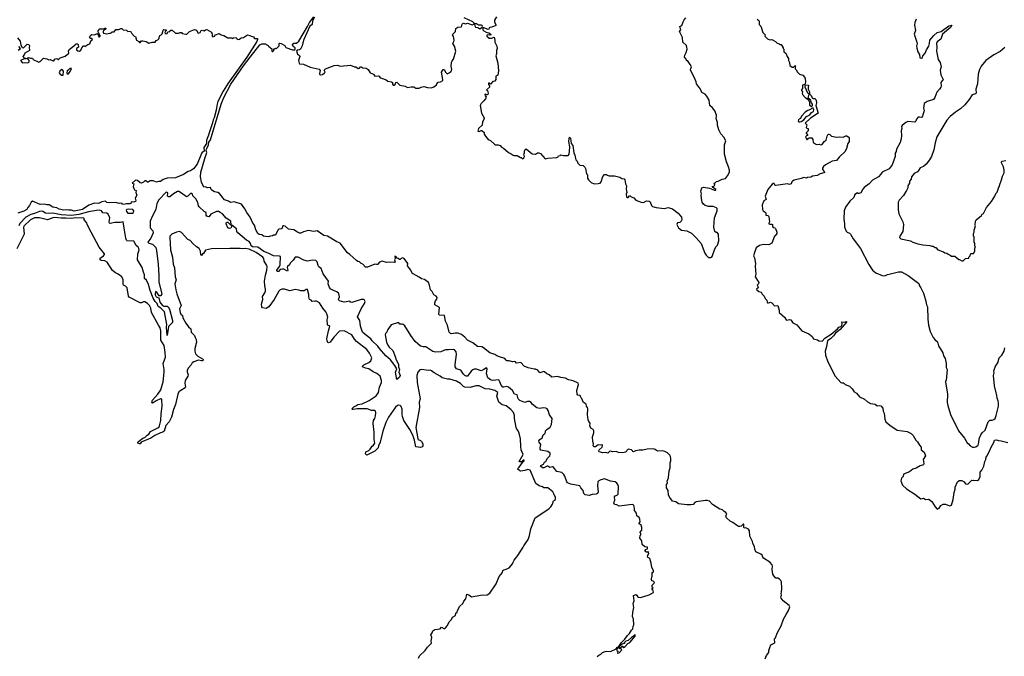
# Model space of a CAD drawing. Extents: x 2240384 to 2404287, y 351326 to 526670.
# Tile 196 of 256: x 2268486 to 2282951, y 493400 to 502756. Entities that reach past the tile are written whole.
import ezdxf

# ---------------------------------------------------------------- set-up
doc = ezdxf.new("R2010")
doc.units = 0

msp = doc.modelspace()

# ---------------------------------------------------------------- linework, layer by layer
at = {"layer": '0CON20XD'}
for points in [[(2272166, 499574), (2272145, 499567), (2272095, 499569), (2272066, 499576), (2272044, 499594), (2272005, 499601), (2271985, 499616), (2271955, 499668), (2271935, 499735), (2271912, 499765), (2271870, 499855), (2271822, 499922), (2271796, 499976), (2271745, 500044), (2271635, 500081), (2271585, 500069), (2271555, 500089), (2271497, 500107), (2271421, 500201), (2271395, 500216), (2271348, 500225), (2271309, 500249), (2271299, 500259), (2271288, 500288), (2271245, 500287), (2271215, 500298), (2271193, 500295), (2271155, 500369), (2271140, 500445), (2271149, 500515), (2271205, 500715), (2271235, 500805), (2271227, 500835), (2271229, 500855), (2271262, 500915), (2271263, 500955), (2271288, 500992), (2271447, 501515), (2271486, 501615), (2271589, 501811), (2271772, 502078), (2271872, 502208), (2272015, 502386), (2272045, 502402), (2272095, 502400), (2272105, 502390), (2272138, 502378), (2272140, 502365), (2272188, 502328), (2272190, 502295), (2272195, 502290), (2272205, 502290), (2272218, 502302), (2272222, 502328), (2272235, 502330), (2272245, 502340), (2272258, 502332), (2272298, 502372), (2272300, 502405), (2272305, 502410), (2272325, 502408), (2272380, 502375), (2272398, 502348), (2272495, 502312), (2272528, 502315), (2272534, 502325), (2272533, 502345), (2272504, 502364), (2272492, 502388), (2272515, 502410), (2272555, 502410), (2272585, 502442), (2272716, 502654), (2272743, 502717), (2272805, 502800)], [(2275491, 502799), (2275460, 502750), (2275459, 502719), (2275482, 502685), (2275479, 502671), (2275422, 502648), (2275395, 502644), (2275383, 502635), (2275377, 502615), (2275368, 502612), (2275305, 502637), (2275293, 502637), (2275289, 502631), (2275289, 502609), (2275305, 502591), (2275341, 502571), (2275378, 502565), (2275405, 502549), (2275406, 502535), (2275395, 502528), (2275355, 502533), (2275347, 502525), (2275350, 502515), (2275385, 502483), (2275415, 502484), (2275455, 502500), (2275466, 502455), (2275467, 502425), (2275496, 502366), (2275500, 502335), (2275493, 502303), (2275493, 502257), (2275482, 502225), (2275509, 502115), (2275520, 502005), (2275511, 501939), (2275480, 501925), (2275480, 501875), (2275470, 501865), (2275470, 501855), (2275435, 501848), (2275405, 501810), (2275385, 501830), (2275372, 501825), (2275374, 501805), (2275390, 501785), (2275390, 501765), (2275342, 501725), (2275360, 501715), (2275368, 501675), (2275362, 501658), (2275355, 501650), (2275345, 501650), (2275332, 501662), (2275318, 501655), (2275322, 501635), (2275338, 501628), (2275327, 501595), (2275306, 501564), (2275265, 501523), (2275250, 501495), (2275270, 501385), (2275309, 501315), (2275310, 501300), (2275286, 501255), (2275282, 501208), (2275224, 501155), (2275218, 501118), (2275235, 501112), (2275265, 501128), (2275277, 501127), (2275308, 501098), (2275310, 501075), (2275330, 501045), (2275367, 500997), (2275405, 500982), (2275460, 500925), (2275475, 500918), (2275515, 500918), (2275545, 500908), (2275564, 500884), (2275595, 500868), (2275668, 500805), (2275705, 500787), (2275734, 500764), (2275745, 500758), (2275795, 500758), (2275845, 500730), (2275855, 500730), (2275875, 500712), (2275892, 500725), (2275902, 500745), (2275890, 500785), (2275900, 500795), (2275900, 500825), (2275912, 500848), (2275925, 500858), (2276015, 500783), (2276065, 500782), (2276095, 500798), (2276115, 500798), (2276138, 500788), (2276205, 500710), (2276245, 500722), (2276375, 500730), (2276390, 500735), (2276403, 500757), (2276425, 500760), (2276435, 500768), (2276475, 500760), (2276545, 500760), (2276559, 500781), (2276565, 500825), (2276567, 500887), (2276555, 500965), (2276557, 501003), (2276565, 501028), (2276577, 501017), (2276589, 500939), (2276610, 500905), (2276625, 500800), (2276642, 500765), (2276658, 500698), (2276677, 500677), (2276685, 500650), (2276715, 500620), (2276762, 500612), (2276787, 500587), (2276797, 500567), (2276813, 500493), (2276827, 500477), (2276830, 500425), (2276840, 500405), (2276882, 500362), (2276925, 500343), (2276983, 500347), (2277014, 500356), (2277030, 500375), (2277055, 500450), (2277075, 500480), (2277105, 500480), (2277115, 500470), (2277145, 500462), (2277222, 500462), (2277302, 500442), (2277333, 500423), (2277367, 500417), (2277378, 500405), (2277388, 500345), (2277402, 500315), (2277398, 500265), (2277407, 500215), (2277398, 500192), (2277402, 500155), (2277410, 500145), (2277425, 500145), (2277445, 500168), (2277455, 500168), (2277470, 500155), (2277509, 500139), (2277539, 500105), (2277615, 500074), (2277649, 500071), (2277695, 500093), (2277735, 500090), (2277748, 500078), (2277770, 500025), (2277785, 500013), (2277835, 499996), (2277955, 499980), (2278015, 499995), (2278075, 499979), (2278161, 499911), (2278209, 499855), (2278213, 499817), (2278204, 499796), (2278186, 499774), (2278151, 499769), (2278142, 499745), (2278166, 499695), (2278210, 499665), (2278285, 499652), (2278357, 499617), (2278422, 499552), (2278498, 499465), (2278550, 499325), (2278572, 499295), (2278605, 499262), (2278615, 499260), (2278635, 499262), (2278658, 499275), (2278699, 499391), (2278716, 499424), (2278737, 499445), (2278757, 499505), (2278750, 499605), (2278735, 499628), (2278718, 499628), (2278698, 499645), (2278683, 499705), (2278694, 499845), (2278732, 499945), (2278732, 499982), (2278722, 499992), (2278675, 500010), (2278605, 500010), (2278555, 500028), (2278532, 500045), (2278513, 500073), (2278508, 500095), (2278500, 500175), (2278503, 500195), (2278492, 500235), (2278505, 500284), (2278534, 500294), (2278618, 500278), (2278695, 500251), (2278715, 500252), (2278715, 500260), (2278662, 500295), (2278660, 500305), (2278685, 500311), (2278700, 500325), (2278690, 500355), (2278705, 500360), (2278725, 500380), (2278745, 500382), (2278805, 500412), (2278855, 500422), (2278886, 500464), (2278913, 500515), (2278913, 500545), (2278901, 500595), (2278868, 500668), (2278838, 500782), (2278840, 500915), (2278859, 500975), (2278830, 501030), (2278785, 501077), (2278756, 501136), (2278737, 501205), (2278736, 501245), (2278716, 501305), (2278724, 501335), (2278722, 501355), (2278700, 501415), (2278665, 501463), (2278626, 501496), (2278616, 501575), (2278582, 501632), (2278555, 501660), (2278506, 501686), (2278487, 501735), (2278429, 501815), (2278423, 501845), (2278394, 501914)], [(2272816, 502795), (2272789, 502741), (2272784, 502685), (2272749, 502661), (2272661, 502465), (2272648, 502418), (2272635, 502370), (2272611, 502325), (2272595, 502314), (2272562, 502308), (2272554, 502296), (2272568, 502248), (2272595, 502230), (2272602, 502215), (2272584, 502156), (2272590, 502115), (2272598, 502108), (2272655, 502102), (2272755, 502059), (2272885, 502027), (2272902, 502012), (2272890, 501965), (2272892, 501955), (2272905, 501946), (2272935, 501950), (2272966, 501975), (2272972, 501985), (2272961, 502015), (2272979, 502035), (2273105, 502083), (2273155, 502088), (2273195, 502072), (2273345, 502088), (2273405, 502063), (2273425, 502062), (2273461, 502041), (2273480, 502045), (2273495, 502062), (2273505, 502063), (2273527, 502047), (2273575, 502042), (2273605, 502023), (2273635, 501976), (2273683, 501955), (2273702, 501925), (2273755, 501931), (2273766, 501925), (2273782, 501902), (2273799, 501899), (2273871, 501871), (2273895, 501854), (2273948, 501845), (2273962, 501835), (2273961, 501811), (2273975, 501796), (2273988, 501795), (2274003, 501805), (2274012, 501835), (2274025, 501836), (2274073, 501793), (2274149, 501779), (2274185, 501760), (2274235, 501772), (2274275, 501772), (2274305, 501752), (2274355, 501752), (2274383, 501767), (2274425, 501773), (2274475, 501759), (2274534, 501754), (2274572, 501768), (2274609, 501801), (2274614, 501816), (2274635, 501840), (2274670, 501845), (2274700, 501865), (2274704, 501875), (2274682, 501985), (2274705, 502024), (2274722, 502022), (2274745, 501982), (2274765, 501962), (2274815, 501983), (2274830, 502005), (2274836, 502025), (2274823, 502075), (2274830, 502125), (2274840, 502150), (2274861, 502175), (2274894, 502295), (2274872, 502365), (2274850, 502405), (2274866, 502435), (2274869, 502455), (2274859, 502509), (2274844, 502534), (2274848, 502545), (2274887, 502583), (2274893, 502627), (2274924, 502646), (2274977, 502653), (2274985, 502690), (2274995, 502700), (2275005, 502703), (2275035, 502696), (2275065, 502706), (2275135, 502679), (2275160, 502690), (2275162, 502705), (2275144, 502724), (2275015, 502784)], [(2275245, 502623), (2275282, 502645), (2275287, 502655), (2275279, 502669), (2275265, 502677), (2275225, 502678), (2275195, 502697), (2275170, 502695), (2275171, 502665), (2275183, 502645), (2275215, 502641), (2275245, 502623)], [(2278394, 501914), (2278342, 502015), (2278341, 502029), (2278353, 502047), (2278354, 502065), (2278338, 502098), (2278305, 502140), (2278280, 502155), (2278276, 502176), (2278254, 502204), (2278256, 502235), (2278276, 502275), (2278290, 502325), (2278289, 502355), (2278280, 502375), (2278227, 502425), (2278222, 502495), (2278181, 502585), (2278198, 502605), (2278186, 502654), (2278215, 502670), (2278232, 502725), (2278248, 502755), (2278272, 502785)], [(2279320, 502765), (2279346, 502746), (2279352, 502735), (2279348, 502688), (2279372, 502662), (2279405, 502570), (2279438, 502535), (2279433, 502513), (2279474, 502474), (2279505, 502462), (2279537, 502467), (2279590, 502435), (2279615, 502410), (2279645, 502400), (2279655, 502390), (2279675, 502390), (2279700, 502345), (2279700, 502335), (2279710, 502325), (2279710, 502285), (2279743, 502263), (2279763, 502213), (2279782, 502185), (2279782, 502155), (2279796, 502126), (2279802, 502082), (2279835, 502060), (2279855, 502060), (2279872, 502078), (2279885, 502080), (2279890, 502075), (2279880, 502065), (2279880, 502035), (2279895, 502020), (2279914, 501984), (2279940, 501955), (2279990, 501940), (2280020, 501905), (2280030, 501855), (2280027, 501813), (2280017, 501803), (2279988, 501792), (2279987, 501745), (2279972, 501725), (2279972, 501715), (2279987, 501695), (2279982, 501675), (2279986, 501656), (2280025, 501612), (2280065, 501590), (2280089, 501549), (2280090, 501520), (2280088, 501498), (2280115, 501486), (2280125, 501486), (2280132, 501495), (2280131, 501515), (2280118, 501535), (2280109, 501575), (2280071, 501601), (2280084, 501664), (2280065, 501676), (2280023, 501763), (2280024, 501786), (2280032, 501798), (2280076, 501796), (2280068, 501762), (2280070, 501735), (2280090, 501695), (2280090, 501665), (2280109, 501649), (2280135, 501602), (2280145, 501598), (2280165, 501600), (2280180, 501585), (2280187, 501567), (2280192, 501535), (2280180, 501495), (2280218, 501385), (2280105, 501311), (2280023, 501235), (2280052, 501212), (2280042, 501172), (2280052, 501162), (2280070, 501155), (2280070, 501125), (2280040, 501095), (2280040, 501085), (2280055, 501080), (2280060, 501065), (2280060, 501055), (2280045, 501050), (2280030, 501035), (2280043, 501003), (2280055, 500990), (2280070, 501005), (2280075, 501020), (2280125, 501020), (2280137, 500997), (2280142, 500955), (2280150, 500945), (2280194, 500924), (2280233, 500927), (2280255, 500918), (2280275, 500923), (2280304, 500966), (2280335, 500987), (2280347, 501045), (2280365, 501072), (2280373, 501073), (2280389, 501069), (2280414, 501044), (2280485, 501028), (2280525, 501033), (2280585, 501028), (2280625, 501048), (2280637, 501047), (2280670, 501025), (2280672, 500965), (2280650, 500935), (2280633, 500865), (2280615, 500818), (2280527, 500735), (2280485, 500688), (2280422, 500678), (2280325, 500623), (2280295, 500598), (2280282, 500575), (2280280, 500555), (2280306, 500526), (2280307, 500513), (2280300, 500505), (2280245, 500490), (2280202, 500468), (2280135, 500459), (2280107, 500443), (2280060, 500435), (2280045, 500427), (2280005, 500437), (2279969, 500421), (2279863, 500397), (2279838, 500385), (2279828, 500375), (2279818, 500345), (2279796, 500334), (2279765, 500346), (2279595, 500319), (2279582, 500325), (2279569, 500349), (2279555, 500351), (2279539, 500341), (2279477, 500263), (2279440, 500165), (2279451, 500115), (2279418, 500092), (2279392, 500035), (2279398, 499965), (2279408, 499945), (2279440, 499930), (2279448, 499918), (2279450, 499885), (2279475, 499878), (2279494, 499864), (2279502, 499785), (2279492, 499765), (2279494, 499755), (2279505, 499749), (2279535, 499753), (2279545, 499748), (2279546, 499715), (2279555, 499704), (2279578, 499698), (2279588, 499688), (2279608, 499635), (2279608, 499615), (2279585, 499580), (2279573, 499577), (2279535, 499470), (2279492, 499448), (2279415, 499453), (2279354, 499436), (2279306, 499404), (2279279, 499335), (2279268, 499285), (2279281, 499255), (2279296, 499175), (2279292, 499135), (2279300, 499015), (2279293, 498975), (2279344, 498895), (2279342, 498875), (2279322, 498855), (2279335, 498827), (2279336, 498814), (2279310, 498795), (2279314, 498785), (2279345, 498760), (2279380, 498750), (2279395, 498722), (2279425, 498693), (2279439, 498659), (2279464, 498635), (2279466, 498605), (2279474, 498594), (2279485, 498593), (2279517, 498607), (2279538, 498595), (2279575, 498550), (2279626, 498556), (2279644, 498485), (2279643, 498453), (2279722, 498382), (2279745, 498344), (2279755, 498339), (2279795, 498349), (2279815, 498346), (2279842, 498302), (2279901, 498271), (2279975, 498186), (2280078, 498138), (2280128, 498098), (2280148, 498065), (2280205, 498050), (2280225, 498039), (2280275, 498031), (2280313, 498077), (2280405, 498133), (2280498, 498215), (2280520, 498235), (2280551, 498249), (2280566, 498264), (2280571, 498285), (2280565, 498317), (2280601, 498309), (2280635, 498322), (2280635, 498310), (2280539, 498201), (2280471, 498149), (2280441, 498109), (2280401, 498069), (2280354, 498036), (2280339, 497955), (2280317, 497883), (2280323, 497825), (2280360, 497730), (2280468, 497515), (2280550, 497425), (2280565, 497418), (2280587, 497417), (2280613, 497393), (2280675, 497370), (2280715, 497330), (2280747, 497287), (2280779, 497269), (2280822, 497215), (2280899, 497179), (2280942, 497142), (2280986, 497116), (2281055, 497104), (2281085, 497080), (2281113, 497085), (2281135, 497082), (2281166, 497045), (2281173, 497003), (2281186, 496975), (2281194, 496886), (2281212, 496845), (2281271, 496795), (2281375, 496726), (2281525, 496702), (2281585, 496674), (2281612, 496645), (2281651, 496575), (2281675, 496552), (2281703, 496503), (2281731, 496475), (2281728, 496435), (2281772, 496402), (2281794, 496345), (2281757, 496295), (2281767, 496235), (2281762, 496215), (2281715, 496199), (2281655, 496164), (2281605, 496152), (2281557, 496113), (2281471, 496079), (2281464, 496045), (2281441, 496019), (2281433, 495977), (2281455, 495915)], [(2281655, 502763), (2281636, 502715), (2281634, 502675), (2281644, 502596), (2281629, 502545), (2281668, 502428), (2281669, 502405), (2281659, 502365), (2281666, 502336), (2281681, 502285), (2281707, 502245), (2281710, 502195), (2281735, 502190), (2281747, 502203), (2281752, 502225), (2281787, 502265), (2281807, 502315), (2281842, 502365), (2281853, 502405), (2281857, 502455), (2281915, 502526), (2281963, 502567), (2282023, 502585), (2282134, 502666), (2282178, 502675), (2282160, 502640), (2282044, 502546), (2282018, 502472), (2281965, 502432), (2281953, 502405), (2281960, 502355), (2281954, 502294), (2281981, 502171), (2282008, 502125), (2282022, 502065), (2282010, 502015), (2282017, 501945), (2282052, 501875), (2282050, 501865), (2282032, 501855), (2282020, 501835), (2282023, 501785), (2282018, 501765), (2282000, 501735), (2281959, 501691), (2281929, 501615), (2281910, 501585), (2281818, 501552), (2281776, 501524), (2281764, 501455), (2281776, 501415), (2281757, 501375), (2281745, 501322), (2281735, 501318), (2281705, 501326), (2281685, 501322), (2281659, 501295), (2281650, 501265), (2281635, 501249), (2281535, 501261), (2281502, 501245), (2281450, 501200), (2281442, 501185), (2281446, 501155), (2281436, 501124), (2281441, 501055), (2281436, 501005), (2281419, 500951), (2281369, 500855), (2281361, 500819), (2281348, 500795), (2281346, 500745), (2281305, 500622), (2281260, 500565), (2281156, 500514), (2281138, 500485), (2281101, 500449), (2281015, 500400), (2280964, 500345), (2280892, 500288), (2280872, 500265), (2280845, 500210), (2280815, 500200), (2280805, 500200), (2280795, 500210), (2280755, 500189), (2280741, 500145), (2280681, 500089), (2280619, 500001), (2280596, 499945), (2280594, 499825), (2280604, 499755), (2280604, 499705), (2280628, 499648), (2280642, 499632), (2280678, 499618), (2280693, 499605), (2280730, 499535), (2280836, 499396), (2280959, 499159), (2281017, 499077), (2281066, 499036), (2281155, 498996), (2281195, 498992), (2281235, 499011), (2281281, 499019), (2281395, 499051), (2281440, 499050), (2281538, 498998), (2281695, 498880), (2281703, 498845), (2281727, 498815), (2281766, 498735), (2281798, 498618), (2281806, 498565), (2281821, 498535), (2281829, 498355), (2281839, 498265), (2281863, 498173), (2281905, 498087), (2281929, 498055), (2281970, 498020), (2281986, 497965), (2282048, 497858), (2282060, 497815), (2282082, 497775), (2282096, 497705), (2282099, 497645), (2282111, 497615), (2282096, 497454), (2282087, 497445), (2282086, 497434), (2282116, 497254), (2282110, 497130), (2282119, 497085), (2282159, 496955), (2282280, 496715), (2282365, 496608), (2282405, 496538), (2282425, 496524), (2282451, 496491), (2282482, 496475), (2282507, 496473), (2282532, 496478), (2282565, 496501), (2282578, 496542), (2282584, 496595), (2282608, 496655), (2282627, 496685), (2282669, 496725), (2282715, 496844), (2282740, 496870), (2282775, 496870), (2282799, 496881), (2282815, 496897), (2282833, 496937), (2282866, 497074), (2282868, 497115), (2282862, 497155), (2282848, 497195), (2282843, 497235), (2282806, 497375), (2282792, 497525), (2282801, 497565), (2282798, 497595), (2282823, 497665), (2282858, 497715), (2282874, 497785), (2282916, 497824), (2282948, 497885), (2282957, 497935)], [(2268455, 502488), (2268495, 502440), (2268504, 502384), (2268520, 502350), (2268535, 502342), (2268545, 502348), (2268594, 502396), (2268615, 502392), (2268630, 502375), (2268623, 502345), (2268632, 502315), (2268630, 502305), (2268562, 502265), (2268551, 502239), (2268530, 502215), (2268555, 502190), (2268575, 502190), (2268578, 502182), (2268543, 502177), (2268500, 502155), (2268525, 502123), (2268555, 502128), (2268595, 502121), (2268615, 502127), (2268623, 502135), (2268623, 502155), (2268617, 502167), (2268590, 502185), (2268615, 502202), (2268645, 502190), (2268675, 502190), (2268685, 502172), (2268765, 502131), (2268785, 502141), (2268835, 502190), (2268885, 502179), (2268914, 502164), (2268935, 502170), (2268977, 502153), (2268988, 502152), (2269004, 502176), (2269025, 502188), (2269040, 502180), (2269045, 502170), (2269055, 502170), (2269083, 502197), (2269155, 502220), (2269207, 502263), (2269202, 502295), (2269214, 502316), (2269298, 502382), (2269300, 502390), (2269315, 502400), (2269335, 502400), (2269345, 502390), (2269350, 502355), (2269320, 502335), (2269322, 502315), (2269338, 502298), (2269367, 502293), (2269385, 502310), (2269400, 502345), (2269425, 502370), (2269435, 502370), (2269445, 502360), (2269485, 502390), (2269515, 502400), (2269532, 502448), (2269545, 502450), (2269558, 502465), (2269545, 502480), (2269525, 502480), (2269510, 502495), (2269531, 502529), (2269545, 502540), (2269585, 502532), (2269615, 502548), (2269635, 502550), (2269650, 502505), (2269658, 502502), (2269670, 502515), (2269670, 502525), (2269660, 502535), (2269660, 502545), (2269642, 502562), (2269638, 502585), (2269640, 502595), (2269665, 502620), (2269725, 502620), (2269735, 502630), (2269745, 502630), (2269750, 502625), (2269748, 502612), (2269732, 502608), (2269713, 502587), (2269710, 502575), (2269715, 502560), (2269765, 502548), (2269805, 502560), (2269825, 502560), (2269845, 502580), (2269875, 502580), (2269898, 502612), (2269945, 502610), (2269973, 502627), (2269987, 502627), (2270008, 502608), (2270055, 502602), (2270075, 502582), (2270116, 502586), (2270127, 502557), (2270170, 502515), (2270187, 502507), (2270203, 502455), (2270236, 502436), (2270245, 502422), (2270255, 502422), (2270276, 502444), (2270295, 502446), (2270344, 502434), (2270385, 502412), (2270432, 502428), (2270475, 502428), (2270490, 502450), (2270515, 502458), (2270528, 502475), (2270544, 502526), (2270565, 502532), (2270581, 502549), (2270595, 502600), (2270605, 502610), (2270640, 502605), (2270640, 502595), (2270622, 502585), (2270617, 502565), (2270635, 502548), (2270652, 502555), (2270663, 502577), (2270690, 502585), (2270705, 502600), (2270725, 502602), (2270775, 502558), (2270825, 502560), (2270845, 502570), (2270865, 502570), (2270875, 502552), (2270925, 502542), (2270940, 502545), (2270980, 502585), (2271055, 502610), (2271075, 502608), (2271088, 502598), (2271103, 502563), (2271115, 502558), (2271135, 502566), (2271154, 502596), (2271165, 502602), (2271195, 502594), (2271215, 502609), (2271235, 502611), (2271304, 502575), (2271313, 502545), (2271314, 502514), (2271323, 502503), (2271346, 502514), (2271365, 502533), (2271415, 502552), (2271445, 502533), (2271485, 502523), (2271545, 502490), (2271602, 502492), (2271615, 502480), (2271628, 502492), (2271665, 502497), (2271678, 502475), (2271695, 502463), (2271715, 502468), (2271742, 502488), (2271775, 502496), (2271835, 502532), (2271865, 502526), (2271885, 502514), (2271920, 502505), (2271935, 502478), (2271978, 502478), (2271979, 502465), (2271971, 502435), (2271822, 502208), (2271551, 501825), (2271475, 501704), (2271397, 501553), (2271384, 501496), (2271379, 501445), (2271343, 501315), (2271328, 501285), (2271321, 501239), (2271268, 501095), (2271262, 501058), (2271232, 500985), (2271231, 500935), (2271193, 500877), (2271195, 500825), (2271162, 500798), (2271146, 500766), (2271095, 500634), (2271038, 500565), (2270996, 500534), (2270962, 500525), (2270895, 500481), (2270835, 500455), (2270775, 500434), (2270653, 500427), (2270592, 500408), (2270555, 500380), (2270525, 500380), (2270495, 500367), (2270445, 500388), (2270405, 500388), (2270375, 500368), (2270365, 500368), (2270338, 500388), (2270325, 500390), (2270305, 500368), (2270275, 500354), (2270255, 500360), (2270215, 500392), (2270185, 500400), (2270140, 500355), (2270162, 500342), (2270153, 500305), (2270163, 500275), (2270175, 500258), (2270198, 500245), (2270193, 500217), (2270208, 500175), (2270182, 500135), (2270190, 500095), (2270186, 500085), (2270164, 500074), (2270125, 500077), (2270118, 500055), (2270105, 500049), (2270055, 500052), (2270015, 500038), (2269997, 500045), (2269985, 500058), (2269946, 500056), (2269900, 500070), (2269805, 500066), (2269765, 500072), (2269745, 500087), (2269695, 500080), (2269645, 500056), (2269585, 500061), (2269501, 500029), (2269407, 499965), (2269285, 499942), (2269245, 499957), (2269205, 499956), (2269175, 499963), (2269135, 499958), (2269065, 499973), (2269030, 499990), (2268975, 499999), (2268918, 500035), (2268885, 500033), (2268844, 500044), (2268785, 500038), (2268675, 500089), (2268655, 500076), (2268632, 500025), (2268605, 499996), (2268592, 499968), (2268545, 499941), (2268457, 499913)], [(2268465, 502308), (2268500, 502335), (2268473, 502363)], [(2282960, 502350), (2282891, 502289), (2282795, 502240), (2282678, 502155), (2282610, 502075), (2282586, 502024), (2282566, 501954), (2282556, 501814), (2282534, 501735), (2282539, 501675), (2282528, 501665), (2282479, 501651), (2282435, 501584), (2282373, 501507), (2282306, 501445), (2282233, 501397), (2282157, 501333), (2282105, 501279), (2281961, 501035), (2281934, 500945), (2281918, 500845), (2281880, 500745), (2281852, 500695), (2281805, 500634), (2281762, 500598), (2281713, 500577), (2281688, 500538), (2281675, 500522), (2281625, 500497), (2281589, 500445), (2281582, 500415), (2281560, 500385), (2281556, 500354), (2281532, 500315), (2281533, 500285), (2281516, 500245), (2281468, 500172), (2281406, 500105), (2281390, 500075), (2281392, 499968), (2281402, 499905), (2281459, 499785), (2281470, 499745), (2281458, 499642), (2281418, 499575), (2281412, 499555), (2281430, 499535), (2281575, 499506), (2281608, 499488), (2281683, 499463), (2281755, 499446), (2281855, 499440), (2281885, 499428), (2281907, 499427), (2281935, 499410), (2281945, 499410), (2281975, 499372), (2282060, 499345), (2282075, 499332), (2282107, 499327), (2282125, 499310), (2282157, 499297), (2282173, 499283), (2282225, 499280), (2282285, 499230), (2282295, 499230), (2282325, 499210), (2282345, 499210)], [(2269105, 501940), (2269125, 501942), (2269132, 502002), (2269115, 502020), (2269105, 502022), (2269075, 502002), (2269068, 501975), (2269080, 501955), (2269105, 501940)], [(2269205, 501960), (2269230, 501995), (2269248, 502038), (2269223, 502037), (2269195, 502010), (2269182, 502008), (2269178, 501968), (2269185, 501960), (2269205, 501960)], [(2279945, 501254), (2279965, 501259), (2280005, 501286), (2280046, 501334), (2280095, 501358), (2280120, 501390), (2280148, 501405), (2280154, 501435), (2280145, 501456), (2280125, 501457), (2280104, 501436), (2280065, 501424), (2280023, 501397), (2279972, 501338), (2279957, 501305), (2279935, 501296), (2279926, 501285), (2279923, 501263), (2279934, 501254), (2279945, 501254)], [(2282345, 499210), (2282382, 499248), (2282428, 499252), (2282430, 499265), (2282450, 499285), (2282452, 499308), (2282465, 499320), (2282498, 499322), (2282520, 499355), (2282520, 499405), (2282528, 499415), (2282520, 499435), (2282518, 499472), (2282510, 499485), (2282510, 499565), (2282500, 499575), (2282500, 499615), (2282510, 499635), (2282510, 499665), (2282528, 499725), (2282522, 499735), (2282528, 499795), (2282537, 499813), (2282615, 499880), (2282625, 499900), (2282645, 499910), (2282690, 499995), (2282762, 500085), (2282812, 500165), (2282825, 500200), (2282847, 500223), (2282870, 500295), (2282882, 500308), (2282884, 500336), (2282912, 500405), (2282922, 500455), (2282947, 500507), (2282950, 500545), (2282940, 500595), (2282908, 500655), (2282908, 500665), (2282920, 500675), (2282974, 500686)], [(2276970, 493395), (2276992, 493418), (2277025, 493430), (2277050, 493455), (2277085, 493472), (2277105, 493478), (2277165, 493472), (2277248, 493512), (2277270, 493535), (2277285, 493540), (2277290, 493540), (2277288, 493532), (2277260, 493505), (2277260, 493485), (2277272, 493475), (2277270, 493445), (2277295, 493449), (2277330, 493495), (2277327, 493507), (2277305, 493510), (2277302, 493518), (2277335, 493550), (2277348, 493548), (2277348, 493535), (2277355, 493528), (2277383, 493545), (2277420, 493590), (2277448, 493605), (2277529, 493695), (2277530, 493715), (2277515, 493712), (2277500, 493690), (2277472, 493678), (2277425, 493630), (2277390, 493625), (2277370, 493605), (2277370, 493590), (2277355, 493590), (2277322, 493568), (2277298, 493542), (2277290, 493540), (2277290, 493545), (2277328, 493605), (2277376, 493654), (2277414, 493706), (2277446, 493734), (2277472, 493785), (2277492, 493805), (2277497, 493843), (2277508, 493865), (2277502, 493945), (2277490, 493985), (2277492, 494045), (2277508, 494115), (2277500, 494175), (2277513, 494217), (2277504, 494296), (2277545, 494310), (2277561, 494281), (2277578, 494268), (2277605, 494263), (2277655, 494279), (2277735, 494306), (2277795, 494340), (2277790, 494365), (2277780, 494375), (2277780, 494395), (2277790, 494405), (2277780, 494415), (2277780, 494445), (2277808, 494475), (2277810, 494485), (2277790, 494505), (2277775, 494510), (2277768, 494535), (2277773, 494567), (2277780, 494575), (2277780, 494615), (2277772, 494625), (2277795, 494640), (2277795, 494660), (2277774, 494705), (2277765, 494770), (2277745, 494840), (2277708, 494858), (2277712, 494888), (2277730, 494905), (2277725, 494930), (2277715, 494940), (2277705, 494930), (2277695, 494930), (2277670, 494945), (2277685, 494970), (2277708, 494982), (2277708, 495005), (2277668, 495008), (2277632, 495042), (2277628, 495095), (2277598, 495135), (2277600, 495175), (2277610, 495185), (2277610, 495205), (2277600, 495215), (2277600, 495225), (2277624, 495255), (2277627, 495295), (2277616, 495326), (2277588, 495345), (2277587, 495355), (2277602, 495375), (2277598, 495418), (2277588, 495438), (2277550, 495465), (2277548, 495505), (2277520, 495545), (2277520, 495575), (2277508, 495615), (2277500, 495625), (2277485, 495629), (2277295, 495609), (2277257, 495627), (2277225, 495632), (2277214, 495655), (2277227, 495695), (2277224, 495745), (2277235, 495760), (2277248, 495765), (2277270, 495775), (2277276, 495785), (2277284, 495895), (2277274, 495925), (2277257, 495947), (2277232, 495965), (2277164, 495974), (2277075, 496006), (2277025, 495996), (2276992, 495978), (2276980, 495965), (2276976, 495905), (2276983, 495815), (2276976, 495794), (2276956, 495784), (2276895, 495777), (2276854, 495764), (2276794, 495774), (2276772, 495795), (2276766, 495836), (2276728, 495875), (2276713, 495905), (2276585, 495928), (2276535, 495952), (2276523, 495965), (2276497, 496047), (2276482, 496072), (2276450, 496100), (2276378, 496118), (2276325, 496184), (2276314, 496186), (2276275, 496174), (2276246, 496196), (2276235, 496196), (2276185, 496168), (2276165, 496172), (2276135, 496194), (2276140, 496205), (2276179, 496225), (2276195, 496251), (2276217, 496265), (2276226, 496284), (2276235, 496307), (2276275, 496348), (2276280, 496365), (2276277, 496385), (2276245, 496411), (2276142, 496432), (2276134, 496445), (2276132, 496465), (2276142, 496515), (2276117, 496545), (2276114, 496565), (2276128, 496585), (2276161, 496609), (2276176, 496654), (2276200, 496675), (2276212, 496695), (2276212, 496715), (2276230, 496735), (2276280, 496770), (2276300, 496805), (2276310, 496895), (2276271, 496951), (2276252, 497015), (2276235, 497036), (2276215, 497048), (2276175, 497051), (2276125, 497042), (2276085, 497050), (2276015, 497105), (2275999, 497129), (2275976, 497146), (2275945, 497146), (2275905, 497130), (2275835, 497158), (2275809, 497185), (2275792, 497245), (2275755, 497252), (2275724, 497305), (2275665, 497357), (2275645, 497366), (2275600, 497355), (2275585, 497356), (2275559, 497385), (2275542, 497435), (2275525, 497462), (2275435, 497456), (2275404, 497465), (2275365, 497491), (2275346, 497555), (2275356, 497626), (2275345, 497641), (2275307, 497613), (2275265, 497598), (2275195, 497619), (2275165, 497619), (2275145, 497611), (2275121, 497589), (2275065, 497519), (2275045, 497516), (2275025, 497526), (2275005, 497546), (2274965, 497605), (2274905, 497623), (2274886, 497655), (2274882, 497688), (2274904, 497835), (2274896, 497876), (2274876, 497906), (2274865, 497910), (2274785, 497903), (2274744, 497906), (2274725, 497901), (2274675, 497874), (2274595, 497870), (2274555, 497881), (2274454, 497946), (2274414, 497946), (2274375, 497957), (2274298, 498028), (2274233, 498113), (2274142, 498255), (2274120, 498275), (2274105, 498282), (2274073, 498283), (2274055, 498300), (2274035, 498302), (2273945, 498272), (2273892, 498205), (2273878, 498165), (2273861, 498145), (2273857, 498125), (2273877, 498017), (2273892, 497975), (2273913, 497945), (2273969, 497895), (2274004, 497805), (2274015, 497755), (2274051, 497695), (2274052, 497655), (2274065, 497615), (2274057, 497575), (2274075, 497525), (2274066, 497504), (2274025, 497469), (2274006, 497574), (2274029, 497625), (2273995, 497676), (2273935, 497756), (2273866, 497816), (2273772, 497922), (2273749, 497959), (2273665, 498038), (2273646, 498066), (2273560, 498130), (2273524, 498165), (2273494, 498254), (2273481, 498335), (2273448, 498388), (2273501, 498505), (2273552, 498585), (2273559, 498615), (2273554, 498634), (2273540, 498645), (2273505, 498644), (2273365, 498599), (2273347, 498605), (2273335, 498619), (2273255, 498607), (2273185, 498626), (2273173, 498633), (2273168, 498645), (2273184, 498685), (2273173, 498733), (2273145, 498756), (2273096, 498776), (2273056, 498796), (2273035, 498822), (2273017, 498875), (2273021, 498915), (2272945, 499019), (2272915, 499099), (2272883, 499125), (2272871, 499145), (2272856, 499196), (2272835, 499216), (2272788, 499222), (2272715, 499209), (2272661, 499221), (2272575, 499266), (2272535, 499266), (2272505, 499224), (2272461, 499179), (2272448, 499152), (2272419, 499131), (2272415, 499115), (2272424, 499075), (2272419, 499061), (2272365, 499088), (2272345, 499092), (2272315, 499083), (2272287, 499055), (2272275, 499055), (2272264, 499064), (2272265, 499075), (2272301, 499129), (2272311, 499155), (2272318, 499275), (2272305, 499282), (2272215, 499288), (2272137, 499327), (2272075, 499351), (2271985, 499412), (2271905, 499418), (2271889, 499435), (2271878, 499468), (2271859, 499495), (2271819, 499515), (2271689, 499625), (2271677, 499645), (2271671, 499681), (2271605, 499738), (2271598, 499732), (2271599, 499711), (2271588, 499692), (2271565, 499688), (2271542, 499695), (2271519, 499755), (2271520, 499770), (2271535, 499783), (2271545, 499780), (2271585, 499742), (2271595, 499740), (2271586, 499795), (2271575, 499807), (2271519, 499839), (2271465, 499902), (2271430, 499925), (2271405, 499937), (2271375, 499937), (2271295, 499896), (2271272, 499865), (2271265, 499861), (2271235, 499867), (2271224, 499884), (2271225, 499922), (2271194, 499935), (2271125, 500007), (2271115, 500019), (2271102, 500072), (2271075, 500125), (2271030, 500170), (2271024, 500194), (2271015, 500204), (2270995, 500200), (2270958, 500162), (2270935, 500151), (2270865, 500208), (2270825, 500229), (2270805, 500232), (2270744, 500196), (2270690, 500155), (2270675, 500151), (2270659, 500165), (2270661, 500211), (2270645, 500220), (2270635, 500217), (2270532, 500108), (2270503, 500055), (2270487, 499965), (2270439, 499875), (2270405, 499795), (2270401, 499695), (2270442, 499655), (2270448, 499622), (2270412, 499545), (2270371, 499485), (2270385, 499471), (2270436, 499456), (2270475, 499420), (2270485, 499407), (2270497, 499363)], [(2270497, 499363), (2270520, 499165), (2270532, 498995), (2270531, 498901), (2270573, 498725), (2270565, 498702), (2270555, 498698), (2270535, 498700), (2270496, 498756), (2270485, 498760), (2270476, 498734), (2270477, 498713), (2270491, 498685), (2270529, 498669), (2270546, 498605), (2270585, 498558), (2270605, 498544), (2270655, 498544), (2270665, 498538), (2270685, 498500), (2270729, 498335), (2270731, 498305), (2270674, 498245), (2270655, 498114), (2270644, 498236), (2270648, 498275), (2270611, 498461), (2270559, 498519), (2270522, 498542), (2270506, 498586), (2270475, 498617), (2270445, 498665), (2270402, 498775), (2270377, 498865), (2270347, 498927), (2270321, 498955), (2270320, 499005), (2270303, 499045), (2270286, 499115), (2270215, 499225), (2270222, 499315), (2270239, 499375), (2270235, 499396), (2270225, 499412), (2270195, 499436), (2270165, 499502), (2270065, 499508), (2270055, 499518), (2270044, 499545), (2270022, 499692), (2270005, 499784), (2269965, 499777), (2269883, 499777), (2269815, 499762), (2269805, 499765), (2269800, 499785), (2269812, 499845), (2269785, 499898), (2269765, 499911), (2269709, 499919), (2269686, 499946), (2269665, 499957), (2269615, 499954), (2269495, 499932), (2269355, 499891), (2269245, 499880), (2269095, 499888), (2268975, 499912), (2268915, 499908), (2268865, 499913), (2268825, 499936), (2268802, 499942), (2268775, 499938), (2268705, 499907), (2268651, 499895), (2268575, 499855), (2268490, 499760), (2268475, 499725)], [(2270145, 499912), (2270158, 499922), (2270163, 499945), (2270148, 499965), (2270085, 499970), (2270062, 499965), (2270052, 499955), (2270055, 499935), (2270074, 499915), (2270145, 499912)], [(2275208, 494288), (2275255, 494300), (2275355, 494302), (2275393, 494327), (2275484, 494466), (2275529, 494571), (2275577, 494633), (2275585, 494660), (2275598, 494672), (2275635, 494680), (2275675, 494702), (2275730, 494765), (2275730, 494775), (2275752, 494815), (2275806, 494884), (2275883, 495005), (2275890, 495025), (2275956, 495115), (2275978, 495175), (2275994, 495275), (2276058, 495435), (2276262, 495568), (2276288, 495595), (2276314, 495636), (2276326, 495684), (2276356, 495704), (2276356, 495735), (2276335, 495787), (2276317, 495817), (2276245, 495876), (2276186, 495876), (2276165, 495892), (2276117, 495907), (2276071, 495941), (2275984, 496135), (2275953, 496147), (2275905, 496130), (2275850, 496120), (2275832, 496125), (2275800, 496155), (2275825, 496178), (2275871, 496249), (2275896, 496275), (2275898, 496285), (2275885, 496282), (2275862, 496258), (2275835, 496256), (2275824, 496264), (2275882, 496365), (2275854, 496435), (2275846, 496486), (2275842, 496595), (2275825, 496680), (2275811, 496715), (2275790, 496740), (2275780, 496765), (2275754, 496895), (2275755, 496940), (2275739, 496985), (2275701, 497025), (2275635, 497079), (2275575, 497094), (2275526, 497135), (2275496, 497225), (2275508, 497275), (2275465, 497308), (2275395, 497326), (2275325, 497333), (2275235, 497377), (2275185, 497374), (2275105, 497351), (2275025, 497358), (2275005, 497367), (2274961, 497411), (2274905, 497443), (2274805, 497471), (2274773, 497473), (2274695, 497491), (2274665, 497519), (2274575, 497564), (2274535, 497596), (2274515, 497604), (2274485, 497602), (2274394, 497616), (2274365, 497610), (2274337, 497575), (2274321, 497525), (2274323, 497425), (2274371, 497185), (2274356, 497136), (2274359, 497055), (2274306, 496765), (2274335, 496595), (2274342, 496585), (2274375, 496570), (2274388, 496558), (2274408, 496525), (2274411, 496495), (2274400, 496480), (2274375, 496471), (2274305, 496477), (2274285, 496575), (2274260, 496650), (2274220, 496735), (2274129, 496865), (2274112, 496925), (2274105, 496955), (2274104, 497034), (2274090, 497070), (2274075, 497086), (2274055, 497091), (2274035, 497084), (2274005, 497061), (2273904, 496915), (2273863, 496835), (2273822, 496708), (2273780, 496545), (2273756, 496495), (2273751, 496465), (2273705, 496413), (2273585, 496358), (2273568, 496375), (2273572, 496405), (2273614, 496426), (2273634, 496445), (2273665, 496489), (2273686, 496505), (2273701, 496535), (2273693, 496593), (2273696, 496695), (2273678, 496822), (2273686, 496865), (2273702, 496895), (2273712, 496932), (2273719, 496979), (2273712, 497002), (2273701, 497011), (2273654, 497014), (2273590, 497035), (2273445, 497035), (2273385, 497025), (2273374, 497025), (2273364, 497035), (2273395, 497068), (2273425, 497079), (2273455, 497100), (2273515, 497110), (2273618, 497162), (2273721, 497229), (2273759, 497275), (2273773, 497357), (2273801, 497425), (2273802, 497455), (2273784, 497515), (2273734, 497555), (2273680, 497580), (2273616, 497626), (2273566, 497636), (2273520, 497655), (2273522, 497665), (2273542, 497685), (2273615, 497716), (2273646, 497744), (2273658, 497785), (2273642, 497825), (2273623, 497855), (2273585, 497911), (2273436, 498025), (2273403, 498063), (2273365, 498127), (2273255, 498182), (2273183, 498177), (2273101, 498089), (2273045, 498017), (2273025, 498008), (2273013, 498013), (2273001, 498035), (2272998, 498065), (2273022, 498185), (2273042, 498252), (2273038, 498258), (2273015, 498261), (2273008, 498275), (2273003, 498345), (2273011, 498385), (2273000, 498435), (2272984, 498464), (2272938, 498518), (2272892, 498595), (2272845, 498621), (2272822, 498622), (2272785, 498614), (2272766, 498636), (2272743, 498643), (2272732, 498685), (2272733, 498717), (2272715, 498790), (2272695, 498790), (2272665, 498772), (2272615, 498772), (2272585, 498783), (2272535, 498790), (2272455, 498773), (2272378, 498798), (2272336, 498794), (2272313, 498787), (2272293, 498767), (2272224, 498646), (2272145, 498536), (2272105, 498513), (2272053, 498523), (2272044, 498535), (2272040, 498575), (2272057, 498645), (2272055, 498688), (2272089, 498741), (2272095, 498765), (2272096, 498795), (2272087, 498847), (2272084, 498915), (2272095, 499003), (2272117, 499075), (2272123, 499125), (2272119, 499145), (2272080, 499205), (2272071, 499245), (2272056, 499265), (2271960, 499335), (2271855, 499383), (2271805, 499392), (2271765, 499388), (2271724, 499394), (2271575, 499395), (2271305, 499389), (2271215, 499371), (2271185, 499320), (2271175, 499320), (2271155, 499291), (2271145, 499300), (2271142, 499352), (2271125, 499394), (2271086, 499416), (2271028, 499465), (2270989, 499509), (2270958, 499525), (2270865, 499630), (2270835, 499643), (2270790, 499635), (2270720, 499605), (2270693, 499577), (2270690, 499555), (2270704, 499375), (2270731, 499265), (2270741, 499161), (2270761, 499111), (2270770, 498975), (2270783, 498935), (2270764, 498875), (2270778, 498785), (2270793, 498725), (2270856, 498555), (2270836, 498505), (2270845, 498454), (2270855, 498430), (2270877, 498407), (2270884, 498374), (2270925, 498297), (2270965, 498240), (2270999, 498215), (2271007, 498165), (2271055, 498117), (2271062, 498085), (2271078, 498058), (2271082, 498015), (2271057, 497923), (2271059, 497885), (2271071, 497845), (2271101, 497811), (2271173, 497773), (2271183, 497763), (2271175, 497743), (2271155, 497741), (2271115, 497751), (2271045, 497730), (2271021, 497715), (2271004, 497685), (2270965, 497641), (2270946, 497605), (2270945, 497580), (2270960, 497535), (2270957, 497517), (2270916, 497455), (2270914, 497415), (2270923, 497355), (2270918, 497345), (2270851, 497309), (2270825, 497285), (2270808, 497255), (2270775, 497102), (2270744, 497025), (2270716, 496914), (2270680, 496845), (2270635, 496790), (2270609, 496711), (2270588, 496692), (2270555, 496683), (2270472, 496645), (2270413, 496607), (2270271, 496549), (2270255, 496523), (2270245, 496522), (2270223, 496535), (2270223, 496545), (2270232, 496558), (2270295, 496605), (2270325, 496618), (2270358, 496652), (2270383, 496667), (2270407, 496703), (2270514, 496756), (2270530, 496765), (2270542, 496785), (2270558, 496865), (2270564, 496965), (2270580, 497075), (2270573, 497173), (2270566, 497186), (2270555, 497186), (2270493, 497157), (2270445, 497126), (2270435, 497122), (2270428, 497128), (2270438, 497165), (2270516, 497255), (2270559, 497315), (2270581, 497385), (2270592, 497435), (2270608, 497575), (2270608, 497615), (2270593, 497705), (2270626, 497795), (2270624, 497866), (2270608, 497968), (2270561, 498045), (2270560, 498185), (2270549, 498229), (2270527, 498267), (2270424, 498455), (2270414, 498515), (2270394, 498555), (2270365, 498586), (2270325, 498610), (2270305, 498611), (2270275, 498596), (2270255, 498596), (2270095, 498677), (2270086, 498695), (2270064, 498814), (2270041, 498841), (2270010, 498855), (2270004, 498865), (2270007, 498935), (2269987, 498975), (2269934, 499014), (2269894, 499034), (2269850, 499070), (2269770, 499195), (2269735, 499211), (2269685, 499216), (2269668, 499228), (2269664, 499235), (2269670, 499250), (2269719, 499285), (2269732, 499305), (2269732, 499315), (2269654, 499414), (2269536, 499635), (2269481, 499735), (2269467, 499775), (2269433, 499815), (2269432, 499835), (2269428, 499838), (2269305, 499844), (2269245, 499835), (2269165, 499841), (2269095, 499838), (2268995, 499849), (2268972, 499845), (2268895, 499813), (2268775, 499844), (2268705, 499843), (2268645, 499817), (2268550, 499725), (2268543, 499705), (2268550, 499605), (2268445, 499391)], [(2279438, 493365), (2279455, 493410), (2279494, 493456), (2279494, 493486), (2279505, 493530), (2279522, 493568), (2279580, 493600), (2279574, 493655), (2279588, 493672), (2279615, 493742), (2279672, 493848), (2279706, 493945), (2279745, 494015), (2279782, 494075), (2279801, 494125), (2279792, 494145), (2279703, 494215), (2279672, 494255), (2279670, 494275), (2279678, 494295), (2279672, 494325), (2279680, 494345), (2279682, 494395), (2279680, 494495), (2279670, 494515), (2279650, 494535), (2279625, 494548), (2279595, 494550), (2279563, 494583), (2279552, 494605), (2279540, 494675), (2279547, 494727), (2279540, 494745), (2279508, 494785), (2279414, 494844), (2279402, 494855), (2279392, 494885), (2279375, 494902), (2279302, 494935), (2279288, 494975), (2279282, 495015), (2279255, 495060), (2279252, 495085), (2279214, 495164), (2279207, 495245), (2279195, 495270), (2279155, 495288), (2279130, 495285), (2279122, 495295), (2279125, 495340), (2279115, 495340), (2279086, 495314), (2279065, 495306), (2279045, 495310), (2279015, 495328), (2278965, 495368), (2278925, 495388), (2278868, 495435), (2278858, 495465), (2278877, 495495), (2278860, 495515), (2278835, 495528), (2278811, 495551), (2278774, 495564), (2278662, 495632), (2278618, 495678), (2278585, 495691), (2278559, 495689), (2278425, 495671), (2278405, 495661), (2278378, 495632), (2278345, 495624), (2278315, 495628), (2278285, 495624), (2278163, 495643), (2278125, 495669), (2278075, 495682), (2278037, 495735), (2278020, 495770), (2278014, 495835), (2277989, 495875), (2277987, 495895), (2277990, 495925), (2278004, 495945), (2278000, 495975), (2278016, 496024), (2278028, 496125), (2278042, 496168), (2278040, 496245), (2278050, 496275), (2278051, 496305), (2278047, 496337), (2278036, 496356), (2278005, 496390), (2277965, 496408), (2277925, 496420), (2277855, 496417), (2277820, 496440), (2277795, 496448), (2277704, 496446), (2277642, 496432), (2277585, 496429), (2277532, 496418), (2277505, 496404), (2277495, 496408), (2277488, 496422), (2277476, 496436), (2277425, 496442), (2277385, 496402), (2277345, 496392), (2277285, 496394), (2277248, 496408), (2277195, 496407), (2277165, 496416), (2277150, 496410), (2277125, 496387), (2277095, 496393), (2277055, 496390), (2277000, 496405), (2276993, 496415), (2276998, 496435), (2277042, 496475), (2277050, 496505), (2277045, 496510), (2277015, 496502), (2276982, 496508), (2276945, 496478), (2276928, 496478), (2276910, 496495), (2276918, 496525), (2276908, 496555), (2276900, 496625), (2276922, 496685), (2276923, 496713), (2276912, 496732), (2276878, 496755), (2276862, 496785), (2276868, 496825), (2276845, 496850), (2276838, 496875), (2276830, 496955), (2276832, 497035), (2276827, 497057), (2276812, 497075), (2276810, 497105), (2276763, 497135), (2276745, 497190), (2276732, 497202), (2276722, 497232), (2276688, 497238), (2276676, 497255), (2276671, 497305), (2276697, 497395), (2276692, 497415), (2276619, 497449), (2276550, 497465), (2276505, 497489), (2276435, 497499), (2276386, 497514), (2276305, 497501), (2276265, 497536), (2276232, 497552), (2276195, 497581), (2276185, 497584), (2276128, 497568), (2276096, 497606), (2276065, 497622), (2276045, 497620), (2275955, 497641), (2275895, 497664), (2275848, 497718), (2275786, 497706), (2275769, 497729), (2275755, 497734), (2275725, 497728), (2275675, 497744), (2275645, 497743), (2275632, 497752), (2275615, 497776), (2275535, 497799), (2275494, 497814), (2275465, 497837), (2275395, 497859), (2275301, 497935), (2275275, 497946), (2275213, 497955), (2275145, 498006), (2275066, 498045), (2275025, 498090), (2274975, 498128), (2274925, 498147), (2274885, 498150), (2274835, 498141), (2274815, 498146), (2274796, 498165), (2274772, 498265), (2274740, 498325), (2274725, 498407), (2274655, 498416), (2274644, 498424), (2274652, 498525), (2274583, 498565), (2274584, 498596), (2274597, 498625), (2274615, 498648), (2274618, 498675), (2274605, 498692), (2274571, 498711), (2274545, 498760), (2274520, 498785), (2274508, 498855), (2274490, 498895), (2274435, 498940), (2274388, 498948), (2274355, 498972), (2274265, 499020), (2274255, 499020), (2274234, 499074), (2274185, 499140), (2274188, 499175), (2274135, 499247), (2274110, 499255), (2274092, 499248), (2274075, 499230), (2274065, 499230), (2274047, 499247), (2274030, 499250), (2274012, 499275), (2273995, 499280), (2274000, 499245), (2273992, 499225), (2274000, 499195), (2273992, 499188), (2273925, 499194), (2273875, 499189), (2273813, 499207), (2273772, 499195), (2273745, 499160), (2273730, 499160), (2273705, 499163), (2273595, 499117), (2273565, 499118), (2273528, 499165), (2273505, 499172), (2273478, 499198), (2273455, 499203), (2273435, 499216), (2273337, 499307), (2273302, 499332), (2273195, 499470), (2273145, 499491), (2273007, 499577), (2272955, 499587), (2272855, 499654), (2272805, 499645), (2272725, 499659), (2272655, 499640), (2272615, 499620), (2272595, 499620), (2272565, 499632), (2272515, 499668), (2272435, 499678), (2272385, 499720), (2272362, 499728), (2272353, 499725), (2272335, 499684), (2272292, 499678), (2272276, 499665), (2272245, 499592), (2272215, 499592), (2272199, 499581), (2272166, 499574)], [(2281455, 495915), (2281515, 495861), (2281635, 495783), (2281723, 495715), (2281765, 495723), (2281795, 495706), (2281835, 495710), (2281845, 495706), (2281887, 495675), (2281935, 495595), (2281965, 495564), (2281992, 495575), (2282018, 495615), (2282054, 495636), (2282086, 495636), (2282145, 495612), (2282175, 495620), (2282202, 495705), (2282214, 495806), (2282228, 495855), (2282228, 495885), (2282262, 495965), (2282288, 495982), (2282325, 495982), (2282360, 495965), (2282380, 495935), (2282415, 495930), (2282475, 495988), (2282492, 495982), (2282505, 495988), (2282555, 495986), (2282575, 495997), (2282597, 496045), (2282596, 496104), (2282623, 496137), (2282650, 496195), (2282667, 496265), (2282681, 496295), (2282684, 496326), (2282695, 496342), (2282724, 496395), (2282756, 496474), (2282796, 496544), (2282805, 496579), (2282835, 496582), (2282865, 496570), (2282905, 496569), (2283005, 496543)], [(2274345, 493375), (2274361, 493405), (2274445, 493484), (2274478, 493535), (2274537, 493593), (2274532, 493625), (2274541, 493675), (2274527, 493715), (2274547, 493745), (2274554, 493776), (2274584, 493796), (2274665, 493802), (2274685, 493828), (2274715, 493808), (2274725, 493806), (2274742, 493818), (2274770, 493855), (2274794, 493906), (2274828, 493942), (2274846, 493975), (2274888, 494002), (2274894, 494035), (2274915, 494050), (2274918, 494072), (2274950, 494135), (2274996, 494174), (2275010, 494210), (2275039, 494245), (2275055, 494312), (2275085, 494302), (2275125, 494272), (2275174, 494286), (2275208, 494288)]]:
    msp.add_lwpolyline(points, dxfattribs=at)

doc.saveas('drawing.dxf')
